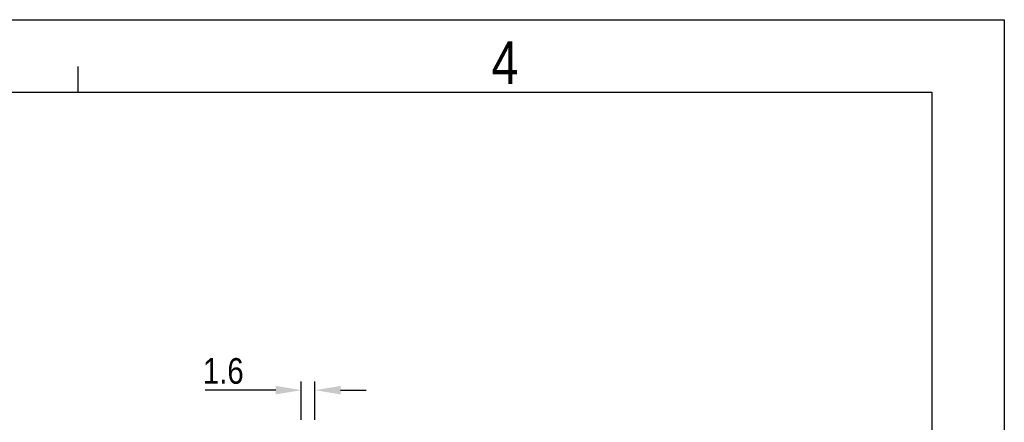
# Model space of a CAD drawing. Header units: millimetres. Extents: x 0 to 417, y 0 to 294.
# Tile 19 of 19: x 302 to 417, y 247 to 294. Entities that reach past the tile are written whole.
import ezdxf

# ---------------------------------------------------------------- set-up
doc = ezdxf.new("R2010")
doc.units = ezdxf.units.MM
doc.layers.add('MDS-300APB18_AA_DXF_FORMAT', color=7, linetype='Continuous')
doc.layers.add('MDS-300APB18_AA_PCDXF_DIMENSION', color=7, linetype='Continuous')
doc.styles.get("Standard").update_dxf_attribs({"font": 'ARIALN.TTF'})
doc.styles.add('TEXTSTYLE_3', font='ARIALN.TTF')
doc.dimstyles.new('DIMSTYLE_2', dxfattribs={"dimtxt": 3, "dimasz": 3, "dimexe": 1, "dimexo": 1.5, "dimgap": 0.75, "dimtad": 1, "dimdec": 1, "dimzin": 0, "dimdsep": 46, "dimtxsty": 'STANDARD', "dimblk": '_FILLED', "dimblk1": '_FILLED', "dimblk2": '_FILLED', "dimcen": 0.09, "dimadec": 0, "dimazin": 0, "dimtp": 1e-06, "dimtm": 1e-06, "dimtfac": 1, "dimtdec": 1, "dimtofl": 0, "dimtmove": 0, "dimatfit": 3, "dimldrblk": '_FILLED', "dimfxl": 1, "dimtolj": 1, "dimtzin": 0, "dimarcsym": 0})

# ---------------------------------------------------------------- blocks, each defined once
blk = doc.blocks.new('_FILLED')
at = {"color": 0, "linetype": 'ByBlock'}
blk.add_solid([(0, 0), (-1, 0.167), (-1, -0.167)], dxfattribs=at)
blk = doc.blocks.new('*D10')
at = {"layer": 'Defpoints', "color": 0, "linetype": 'Continuous'}
for p in [(336.25, 250.59), (334.65, 245.61), (336.25, 245.61)]:
    blk.add_point(p, dxfattribs=at)
at = {"layer": 'MDS-300APB18_AA_PCDXF_DIMENSION', "color": 0, "linetype": 'Continuous', "lineweight": -2}
for p, q in [((334.65, 247.11), (334.65, 251.59)), ((336.25, 247.11), (336.25, 251.59)), ((331.65, 250.59), (323.4, 250.59)), ((339.25, 250.59), (342.25, 250.59))]:
    blk.add_line(p, q, dxfattribs=at)
at = {"layer": 'MDS-300APB18_AA_PCDXF_DIMENSION', "color": 0, "linetype": 'Continuous', "lineweight": -2, "xscale": 3, "yscale": 3, "zscale": 3}
blk.add_blockref('_FILLED', (334.65, 250.59), dxfattribs=at)
at = {"layer": 'MDS-300APB18_AA_PCDXF_DIMENSION', "color": 0, "linetype": 'Continuous', "lineweight": -2, "xscale": 3, "yscale": 3, "zscale": 3, "rotation": 180}
blk.add_blockref('_FILLED', (336.25, 250.59), dxfattribs=at)
at = {"layer": 'MDS-300APB18_AA_PCDXF_DIMENSION', "color": 0, "linetype": 'Continuous', "insert": (327.9, 254.34), "char_height": 3, "attachment_point": 3}
blk.add_mtext('\\A1;1.6', dxfattribs=at)

msp = doc.modelspace()

# ---------------------------------------------------------------- linework, layer by layer
at = {"layer": 'MDS-300APB18_AA_DXF_FORMAT', "color": 7, "linetype": 'Continuous'}
for p, q in [((0, 294), (417, 294)), ((417, 294), (417, 0)), ((308.5, 285.5), (308.5, 288.5)), ((8.5, 285.5), (408.5, 285.5)), ((408.5, 285.5), (408.5, 8.5))]:
    msp.add_line(p, q, dxfattribs=at)

# ---------------------------------------------------------------- texts
at = {"layer": 'MDS-300APB18_AA_DXF_FORMAT', "color": 40, "linetype": 'Continuous', "insert": (358.51, 291.47), "char_height": 5, "width": 3.1903, "attachment_point": 2, "line_spacing_factor": 0.9, "style": 'TEXTSTYLE_3'}
msp.add_mtext('4', dxfattribs=at)

# ---------------------------------------------------------------- dimensions: what is measured, and where the dimension line sits
at = {"layer": 'MDS-300APB18_AA_PCDXF_DIMENSION', "color": 2, "linetype": 'Continuous'}
dim = msp.add_linear_dim(base=(336.25, 250.59), p1=(334.65, 245.61), p2=(336.25, 245.61), dimstyle='DIMSTYLE_2', dxfattribs=at)
dim.commit()
dim.dimension.update_dxf_attribs({"geometry": '*D10', "text_midpoint": (326.03, 250.59), "dimtype": 160})

doc.saveas('drawing.dxf')
